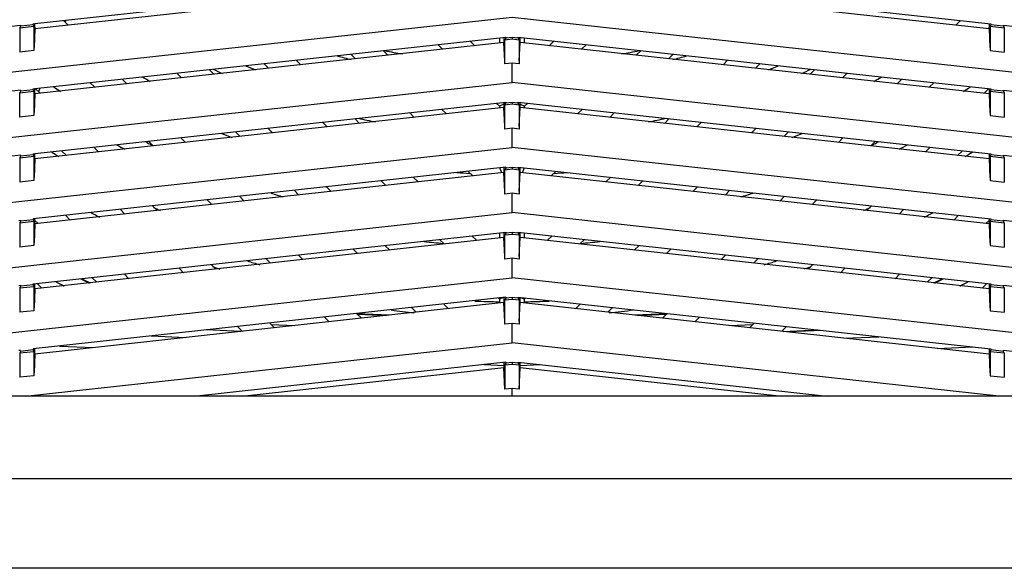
# Model space of a CAD drawing. Header units: inches. Extents: x 0 to 56.7, y 0 to 36.7.
# Tile 6 of 22: x 16.7 to 22.2, y 11.4 to 14.5. Entities that reach past the tile are written whole.
import ezdxf

# ---------------------------------------------------------------- set-up
doc = ezdxf.new("R2010")
doc.units = ezdxf.units.IN
doc.header["$LTSCALE"] = 3.116667
doc.header["$MEASUREMENT"] = 0
doc.layers.get('0').update_dxf_attribs({"linetype": 'CONTINUOUS'})

msp = doc.modelspace()

# ---------------------------------------------------------------- linework, layer by layer
at = {"color": 6, "linetype": 'Continuous'}
for p, q in [((16.7728, 14.4648), (19.4095, 14.7537)), ((19.3994, 14.7231), (16.7729, 14.4354)), ((19.4792, 14.7537), (22.1261, 14.4639)), ((22.1159, 14.4354), (19.4894, 14.7231)), ((19.4444, 14.4986), (13.9916, 13.9014)), ((13.9916, 14.1604), (16.693, 14.4562)), ((16.693, 14.4503), (16.6882, 14.4414)), ((16.6882, 14.4414), (16.7675, 14.4501)), ((16.7627, 14.4579), (16.693, 14.4503)), ((16.693, 14.4562), (16.693, 14.4503)), ((16.7627, 14.4641), (16.7728, 14.4648)), ((16.7627, 14.4579), (16.7627, 14.464)), ((16.7627, 14.4579), (16.7675, 14.4501)), ((16.7675, 14.4501), (16.7675, 14.3139)), ((16.7729, 14.4354), (16.7729, 14.4648)), ((16.9336, 14.4825), (16.9601, 14.4559)), ((24.8971, 13.9014), (19.4444, 14.4986)), ((21.9286, 14.4559), (21.9552, 14.4826)), ((22.1159, 14.4639), (22.1159, 14.4354)), ((22.1261, 14.4579), (22.1213, 14.4501)), ((22.1213, 14.4501), (22.2006, 14.4414)), ((22.1213, 14.4501), (22.1213, 14.3139)), ((22.1261, 14.4639), (22.1261, 14.4579)), ((22.1957, 14.4503), (22.1261, 14.4579)), ((22.1957, 14.4562), (24.8971, 14.1604)), ((22.1957, 14.4562), (22.1957, 14.4503)), ((22.1957, 14.4503), (22.2006, 14.4414)), ((16.6882, 14.4414), (16.6882, 14.3053)), ((16.7729, 14.4354), (16.7682, 14.3304)), ((16.7728, 14.1007), (19.4095, 14.3896)), ((16.7795, 14.4362), (16.7729, 14.4428)), ((19.3994, 14.3896), (19.3994, 14.3589)), ((19.4095, 14.3896), (19.4095, 14.3837)), ((19.4792, 14.3896), (22.1261, 14.0997)), ((19.4792, 14.3837), (19.4792, 14.3896)), ((19.4894, 14.3589), (19.4894, 14.3896)), ((22.1159, 14.4428), (22.1093, 14.4362)), ((22.1159, 14.4354), (22.1205, 14.3304)), ((22.2006, 14.4414), (22.2006, 14.3053)), ((19.3994, 14.3589), (16.7729, 14.0713)), ((19.0548, 14.3212), (19.0282, 14.3478)), ((19.2088, 14.3676), (19.2354, 14.341)), ((19.3735, 14.3856), (19.3735, 14.3561)), ((19.4041, 14.2539), (19.3994, 14.3589)), ((19.4095, 14.3837), (19.4047, 14.3747)), ((19.4047, 14.3747), (19.4444, 14.3791)), ((19.4047, 14.2386), (19.4047, 14.3747)), ((19.4444, 14.3875), (19.4095, 14.3837)), ((19.4792, 14.3837), (19.4444, 14.3875)), ((19.4444, 14.3875), (19.4444, 14.3791)), ((19.4444, 14.3791), (19.484, 14.3747)), ((19.4792, 14.3837), (19.484, 14.3747)), ((19.484, 14.3747), (19.484, 14.2386)), ((19.4847, 14.2539), (19.4894, 14.3589)), ((22.1159, 14.0713), (19.4894, 14.3589)), ((19.5152, 14.3561), (19.5152, 14.3856)), ((19.6533, 14.341), (19.68, 14.3676)), ((19.8606, 14.3478), (19.834, 14.3212)), ((16.7675, 14.3139), (16.6882, 14.3053)), ((18.568, 14.2679), (18.5414, 14.2944)), ((18.7221, 14.3142), (18.7486, 14.2876)), ((20.1401, 14.2876), (20.1667, 14.3143)), ((20.3474, 14.2945), (20.3208, 14.2679)), ((22.1213, 14.3139), (22.2006, 14.3053)), ((18.0812, 14.2146), (18.0547, 14.2411)), ((18.2353, 14.2609), (18.2619, 14.2343)), ((19.4444, 14.2429), (19.4047, 14.2386)), ((19.484, 14.2386), (19.4444, 14.2429)), ((19.4444, 14.1344), (19.4444, 14.2429)), ((20.6269, 14.2343), (20.6535, 14.261)), ((20.8341, 14.2412), (20.8075, 14.2146)), ((17.5945, 14.1612), (17.5679, 14.1878)), ((17.7486, 14.2076), (17.7751, 14.181)), ((21.1136, 14.181), (21.1403, 14.2076)), ((21.3209, 14.1879), (21.2943, 14.1612)), ((13.9916, 13.5373), (19.4444, 14.1344)), ((17.1077, 14.1079), (17.0812, 14.1344)), ((17.2618, 14.1542), (17.2884, 14.1277)), ((24.8971, 13.5373), (19.4444, 14.1344)), ((21.6004, 14.1277), (21.627, 14.1543)), ((21.8077, 14.1345), (21.7811, 14.1079)), ((16.693, 14.092), (13.9916, 13.7962)), ((16.693, 14.0861), (16.6882, 14.0772)), ((16.6882, 14.0772), (16.7675, 14.0859)), ((16.6882, 13.9411), (16.6882, 14.0772)), ((16.7627, 14.0938), (16.693, 14.0861)), ((16.693, 14.092), (16.693, 14.0861)), ((16.7627, 14.0999), (16.7728, 14.1007)), ((16.7627, 14.0938), (16.7627, 14.0999)), ((16.7627, 14.0938), (16.7675, 14.0859)), ((16.7675, 14.0859), (16.7675, 13.9498)), ((16.7729, 14.0713), (16.7682, 13.9662)), ((16.7729, 14.0713), (16.7729, 14.1007)), ((16.7741, 14.1019), (16.8016, 14.0744)), ((22.0872, 14.0744), (22.1138, 14.101)), ((22.1159, 14.0997), (22.1159, 14.0713)), ((22.1159, 14.0713), (22.1205, 13.9662)), ((22.1261, 14.0938), (22.1213, 14.0859)), ((22.1213, 14.0859), (22.2006, 14.0772)), ((22.1213, 14.0859), (22.1213, 13.9498)), ((22.1261, 14.0997), (22.1261, 14.0938)), ((22.1957, 14.0861), (22.1261, 14.0938)), ((22.1957, 14.092), (24.8971, 13.7962)), ((22.1957, 14.0861), (22.1957, 14.092)), ((22.1957, 14.0861), (22.2006, 14.0772)), ((22.2006, 14.0772), (22.2006, 13.9411)), ((16.7728, 13.7365), (19.4095, 14.0254)), ((19.3735, 14.0024), (19.3564, 14.0196)), ((19.3994, 14.0131), (19.3735, 14.0024)), ((19.3994, 14.0254), (19.3994, 13.9947)), ((19.4047, 14.0106), (19.4095, 14.0195)), ((19.4047, 14.0106), (19.4444, 14.0149)), ((19.4047, 13.8744), (19.4047, 14.0106)), ((19.4095, 14.0254), (19.4095, 14.0195)), ((19.4444, 14.0233), (19.4095, 14.0195)), ((19.4792, 14.0195), (19.4444, 14.0233)), ((19.4444, 14.0233), (19.4444, 14.0149)), ((19.4444, 14.0149), (19.484, 14.0106)), ((19.4792, 14.0254), (22.1261, 13.7355)), ((19.4792, 14.0195), (19.4792, 14.0254)), ((19.484, 14.0106), (19.4792, 14.0195)), ((19.484, 14.0106), (19.484, 13.8744)), ((19.4894, 13.9947), (19.4894, 14.0254)), ((19.4894, 14.0131), (19.5152, 14.0024)), ((19.5324, 14.0196), (19.5152, 14.0024)), ((16.7675, 13.9498), (16.6882, 13.9411)), ((19.3994, 13.9947), (16.7729, 13.7071)), ((18.8962, 13.9396), (18.8696, 13.9662)), ((19.0503, 13.986), (19.0769, 13.9594)), ((19.3735, 14.0024), (19.3735, 13.9919)), ((19.4041, 13.8897), (19.3994, 13.9947)), ((19.4847, 13.8897), (19.4894, 13.9947)), ((22.1159, 13.7071), (19.4894, 13.9947)), ((19.5152, 13.9919), (19.5152, 14.0024)), ((19.8119, 13.9594), (19.8385, 13.986)), ((20.0192, 13.9663), (19.9925, 13.9396)), ((22.1213, 13.9498), (22.2006, 13.9411)), ((18.4095, 13.8863), (18.3829, 13.9129)), ((18.5635, 13.9327), (18.5901, 13.9061)), ((20.2987, 13.9061), (20.3253, 13.9327)), ((20.5059, 13.9129), (20.4793, 13.8863)), ((17.9227, 13.833), (17.8961, 13.8596)), ((18.0768, 13.8794), (18.1033, 13.8528)), ((19.4444, 13.8788), (19.4047, 13.8744)), ((19.484, 13.8744), (19.4444, 13.8788)), ((19.4444, 13.7703), (19.4444, 13.8788)), ((20.7854, 13.8528), (20.812, 13.8794)), ((20.9927, 13.8596), (20.9661, 13.833)), ((17.4359, 13.7797), (17.4094, 13.8062)), ((17.59, 13.826), (17.6166, 13.7995)), ((21.2722, 13.7995), (21.2988, 13.8261)), ((21.4794, 13.8063), (21.4528, 13.7797)), ((13.9916, 13.1731), (19.4444, 13.7703)), ((16.693, 13.7279), (13.9916, 13.432)), ((16.7627, 13.7296), (16.693, 13.722)), ((16.693, 13.7279), (16.693, 13.722)), ((16.7627, 13.7357), (16.7728, 13.7365)), ((16.7627, 13.7361), (16.7627, 13.7296)), ((16.7627, 13.7296), (16.7675, 13.7217)), ((16.7729, 13.7071), (16.7729, 13.7365)), ((16.9492, 13.7264), (16.9227, 13.7529)), ((17.1033, 13.7727), (17.1298, 13.7462)), ((24.8971, 13.1731), (19.4444, 13.7703)), ((21.7589, 13.7462), (21.7856, 13.7728)), ((21.9662, 13.753), (21.9396, 13.7264)), ((22.1159, 13.7355), (22.1159, 13.7071)), ((22.1261, 13.7296), (22.1213, 13.7217)), ((22.1261, 13.7355), (22.1261, 13.7296)), ((22.1957, 13.722), (22.1261, 13.7296)), ((22.1957, 13.7279), (24.8971, 13.432)), ((22.1957, 13.7279), (22.1957, 13.722)), ((16.693, 13.722), (16.6882, 13.7131)), ((16.6882, 13.7131), (16.7675, 13.7217)), ((16.6882, 13.7131), (16.6882, 13.5769)), ((16.7675, 13.7217), (16.7675, 13.5856)), ((16.7729, 13.7071), (16.7682, 13.6021)), ((22.1159, 13.7071), (22.1205, 13.6021)), ((22.1213, 13.7217), (22.2006, 13.7131)), ((22.1213, 13.7217), (22.1213, 13.5856)), ((22.1957, 13.722), (22.2006, 13.7131)), ((22.2006, 13.7131), (22.2006, 13.5769)), ((19.4095, 13.6612), (16.7627, 13.3713)), ((19.3994, 13.6306), (16.7729, 13.3429)), ((19.2244, 13.6114), (19.1978, 13.638)), ((19.3874, 13.6293), (19.3757, 13.6575)), ((19.3994, 13.6612), (19.3994, 13.6306)), ((19.4041, 13.5255), (19.3994, 13.6306)), ((19.4095, 13.6553), (19.4047, 13.6464)), ((19.4047, 13.6464), (19.4444, 13.6507)), ((19.4047, 13.5102), (19.4047, 13.6464)), ((19.4095, 13.6612), (19.4095, 13.6553)), ((19.4444, 13.6591), (19.4095, 13.6553)), ((19.4792, 13.6553), (19.4444, 13.6591)), ((19.4444, 13.6591), (19.4444, 13.6507)), ((19.4444, 13.6507), (19.484, 13.6464)), ((19.4792, 13.6612), (22.1261, 13.3713)), ((19.4792, 13.6553), (19.4792, 13.6612)), ((19.4792, 13.6553), (19.484, 13.6464)), ((19.484, 13.6464), (19.484, 13.5102)), ((19.4847, 13.5255), (19.4894, 13.6306)), ((19.4894, 13.6306), (19.4894, 13.6612)), ((22.1159, 13.3429), (19.4894, 13.6306)), ((19.513, 13.6575), (19.5014, 13.6293)), ((19.6909, 13.638), (19.6643, 13.6114)), ((16.7675, 13.5856), (16.6882, 13.5769)), ((18.7377, 13.5581), (18.7111, 13.5847)), ((18.8917, 13.6045), (18.9183, 13.5779)), ((19.9704, 13.5779), (19.997, 13.6045)), ((20.1777, 13.5847), (20.1511, 13.5581)), ((22.1213, 13.5856), (22.2006, 13.5769)), ((18.2509, 13.5048), (18.2243, 13.5314)), ((18.405, 13.5512), (18.4316, 13.5246)), ((19.4444, 13.5146), (19.4047, 13.5102)), ((19.484, 13.5102), (19.4444, 13.5146)), ((19.4444, 13.4061), (19.4444, 13.5146)), ((20.4572, 13.5246), (20.4838, 13.5512)), ((20.6645, 13.5314), (20.6378, 13.5048)), ((17.7642, 13.4515), (17.7375, 13.4781)), ((17.9182, 13.4979), (17.9448, 13.4713)), ((20.944, 13.4713), (20.9706, 13.4979)), ((21.1512, 13.4781), (21.1246, 13.4515)), ((13.9916, 12.8089), (19.4444, 13.4061)), ((17.2774, 13.3982), (17.2508, 13.4248)), ((17.4314, 13.4446), (17.458, 13.418)), ((24.8971, 12.8089), (19.4444, 13.4061)), ((21.4307, 13.418), (21.4573, 13.4446)), ((21.638, 13.4248), (21.6114, 13.3982)), ((16.6828, 13.3627), (16.693, 13.3635)), ((16.693, 13.3578), (16.6882, 13.3489)), ((16.6882, 13.3489), (16.7675, 13.3576)), ((16.6882, 13.3489), (16.6882, 13.2127)), ((16.7627, 13.3654), (16.693, 13.3578)), ((16.693, 13.3635), (16.693, 13.3578)), ((16.7627, 13.3713), (16.7627, 13.3654)), ((16.7627, 13.3654), (16.7675, 13.3576)), ((16.7675, 13.3576), (16.7675, 13.2214)), ((16.7729, 13.3429), (16.7682, 13.2379)), ((16.7729, 13.3429), (16.7729, 13.3713)), ((16.7906, 13.3449), (16.7729, 13.3626)), ((16.9447, 13.3913), (16.9713, 13.3646)), ((21.9175, 13.3646), (21.9441, 13.3913)), ((22.1159, 13.3626), (22.0981, 13.3449)), ((22.1159, 13.3713), (22.1159, 13.3429)), ((22.1159, 13.3429), (22.1205, 13.2379)), ((22.1261, 13.3654), (22.1213, 13.3576)), ((22.1213, 13.3576), (22.2006, 13.3489)), ((22.1213, 13.3576), (22.1213, 13.2214)), ((22.1261, 13.3713), (22.1261, 13.3654)), ((22.1957, 13.3578), (22.1261, 13.3654)), ((22.1957, 13.3637), (24.8971, 13.0679)), ((22.1957, 13.3578), (22.1957, 13.3637)), ((22.2006, 13.3489), (22.1957, 13.3578)), ((22.2006, 13.3489), (22.2006, 13.2127)), ((16.7627, 13.0072), (19.4095, 13.297)), ((19.3735, 13.2931), (19.3735, 13.2636)), ((19.3994, 13.297), (19.3994, 13.2664)), ((19.4095, 13.2911), (19.4047, 13.2822)), ((19.4047, 13.2822), (19.4444, 13.2866)), ((19.4095, 13.297), (19.4095, 13.2911)), ((19.4444, 13.2949), (19.4095, 13.2911)), ((19.4792, 13.2911), (19.4444, 13.2949)), ((19.4444, 13.2949), (19.4444, 13.2866)), ((19.4444, 13.2866), (19.484, 13.2822)), ((19.4792, 13.297), (22.1261, 13.0072)), ((19.4792, 13.2911), (19.4792, 13.297)), ((19.4792, 13.2911), (19.484, 13.2822)), ((19.4894, 13.2664), (19.4894, 13.297)), ((19.5152, 13.2636), (19.5152, 13.2931)), ((19.3994, 13.2664), (16.7729, 12.9787)), ((19.0659, 13.2299), (19.0393, 13.2565)), ((19.22, 13.2763), (19.2466, 13.2497)), ((19.4041, 13.1614), (19.3994, 13.2664)), ((19.4047, 13.1461), (19.4047, 13.2822)), ((19.484, 13.2822), (19.484, 13.1461)), ((19.4847, 13.1614), (19.4894, 13.2664)), ((22.1159, 12.9787), (19.4894, 13.2664)), ((19.6422, 13.2497), (19.6688, 13.2763)), ((19.8495, 13.2565), (19.8229, 13.2299)), ((16.7675, 13.2214), (16.6882, 13.2127)), ((18.5791, 13.1766), (18.5525, 13.2032)), ((18.7332, 13.223), (18.7598, 13.1964)), ((20.129, 13.1964), (20.1556, 13.223)), ((20.3362, 13.2032), (20.3096, 13.1766)), ((22.1213, 13.2214), (22.2006, 13.2127)), ((18.0924, 13.1233), (18.0658, 13.1499)), ((18.2464, 13.1697), (18.273, 13.143)), ((19.4444, 13.1504), (19.4047, 13.1461)), ((19.484, 13.1461), (19.4444, 13.1504)), ((19.4444, 13.0419), (19.4444, 13.1504)), ((20.6157, 13.143), (20.6423, 13.1697)), ((20.823, 13.1499), (20.7964, 13.1233)), ((17.6056, 13.0699), (17.579, 13.0966)), ((17.7597, 13.1163), (17.7863, 13.0897)), ((21.1025, 13.0897), (21.1291, 13.1163)), ((21.3098, 13.0966), (21.2831, 13.0699)), ((13.9916, 12.4447), (19.4444, 13.0419)), ((17.1189, 13.0166), (17.0922, 13.0433)), ((17.2729, 13.063), (17.2995, 13.0364)), ((24.8971, 12.4447), (19.4444, 13.0419)), ((21.5893, 13.0364), (21.6159, 13.063)), ((21.7965, 13.0433), (21.7699, 13.0166)), ((16.6828, 12.9985), (16.693, 12.9993)), ((16.693, 12.9936), (16.6882, 12.9847)), ((16.6882, 12.9847), (16.7675, 12.9934)), ((16.6882, 12.9847), (16.6882, 12.8486)), ((16.7627, 13.0013), (16.693, 12.9936)), ((16.693, 12.9993), (16.693, 12.9936)), ((16.7627, 13.0013), (16.7627, 13.0072)), ((16.7627, 13.0013), (16.7675, 12.9934)), ((16.7675, 12.9934), (16.7675, 12.8573)), ((16.7729, 12.9787), (16.7682, 12.8737)), ((16.7729, 12.9787), (16.7729, 13.0072)), ((16.7861, 13.0097), (16.8127, 12.9831)), ((22.076, 12.9831), (22.1026, 13.0097)), ((22.1159, 13.0072), (22.1159, 12.9787)), ((22.1159, 12.9787), (22.1205, 12.8737)), ((22.1261, 13.0013), (22.1213, 12.9934)), ((22.1213, 12.9934), (22.2006, 12.9847)), ((22.1213, 12.9934), (22.1213, 12.8573)), ((22.1261, 13.0072), (22.1261, 13.0013)), ((22.1957, 12.9936), (22.1261, 13.0013)), ((22.1957, 12.9995), (24.8971, 12.7037)), ((22.1957, 12.9936), (22.1957, 12.9995)), ((22.2006, 12.9847), (22.1957, 12.9936)), ((22.2006, 12.9847), (22.2006, 12.8486)), ((19.4095, 12.9329), (16.7627, 12.643)), ((19.3994, 12.9022), (16.7729, 12.6146)), ((19.3735, 12.9223), (19.3675, 12.9283)), ((19.3953, 12.9313), (19.3735, 12.9223)), ((19.3735, 12.9223), (19.3735, 12.8994)), ((19.3994, 12.9329), (19.3994, 12.9022)), ((19.4041, 12.7972), (19.3994, 12.9022)), ((19.4095, 12.927), (19.4047, 12.9181)), ((19.4047, 12.9181), (19.4444, 12.9224)), ((19.4047, 12.7819), (19.4047, 12.9181)), ((19.4095, 12.9329), (19.4095, 12.927)), ((19.4444, 12.9308), (19.4095, 12.927)), ((19.4792, 12.927), (19.4444, 12.9308)), ((19.4444, 12.9308), (19.4444, 12.9224)), ((19.4444, 12.9224), (19.484, 12.9181)), ((19.4792, 12.9329), (22.1261, 12.643)), ((19.4792, 12.927), (19.4792, 12.9329)), ((19.4792, 12.927), (19.484, 12.9181)), ((19.484, 12.9181), (19.484, 12.7819)), ((19.4847, 12.7972), (19.4894, 12.9022)), ((19.4894, 12.9022), (19.4894, 12.9329)), ((22.1159, 12.6146), (19.4894, 12.9022)), ((19.4934, 12.9313), (19.5152, 12.9223)), ((19.5212, 12.9283), (19.5152, 12.9223)), ((19.5152, 12.8994), (19.5152, 12.9223)), ((16.7675, 12.8573), (16.6882, 12.8486)), ((18.9074, 12.8483), (18.8808, 12.875)), ((19.0614, 12.8947), (19.088, 12.8681)), ((19.8007, 12.8681), (19.8273, 12.8947)), ((20.008, 12.875), (19.9814, 12.8483)), ((22.1213, 12.8573), (22.2006, 12.8486)), ((18.4206, 12.795), (18.394, 12.8216)), ((18.5746, 12.8414), (18.6013, 12.8148)), ((18.7588, 12.8321), (18.576, 12.8401)), ((18.5789, 12.8372), (18.7408, 12.8301)), ((20.3127, 12.8401), (20.1299, 12.8321)), ((20.1479, 12.8301), (20.3099, 12.8372)), ((20.2875, 12.8148), (20.3141, 12.8414)), ((20.4948, 12.8216), (20.4682, 12.795)), ((17.9255, 12.7408), (17.7327, 12.7492)), ((17.9352, 12.7404), (17.9072, 12.7683)), ((18.0879, 12.7881), (18.1145, 12.7615)), ((18.0966, 12.7794), (18.2263, 12.7738)), ((19.4444, 12.7862), (19.4047, 12.7819)), ((19.484, 12.7819), (19.4444, 12.7862)), ((19.4444, 12.6777), (19.4444, 12.7862)), ((20.6624, 12.7738), (20.7922, 12.7794)), ((20.7743, 12.7615), (20.8009, 12.7881)), ((20.9815, 12.7683), (20.9549, 12.7417)), ((20.9634, 12.7408), (21.1562, 12.7492)), ((21.1858, 12.746), (20.9897, 12.7379)), ((17.4248, 12.7155), (17.6176, 12.7071)), ((21.3031, 12.7036), (21.4992, 12.7116)), ((16.693, 12.6294), (16.6882, 12.6205)), ((16.6882, 12.6205), (16.7675, 12.6292)), ((16.7627, 12.6371), (16.693, 12.6294)), ((16.693, 12.6352), (16.693, 12.6294)), ((16.7184, 12.3792), (19.4444, 12.6777)), ((16.7627, 12.643), (16.7627, 12.6371)), ((16.7627, 12.6371), (16.7675, 12.6292)), ((16.7675, 12.6292), (16.7675, 12.4931)), ((16.7729, 12.6146), (16.7729, 12.643)), ((16.9103, 12.6591), (17.103, 12.6507)), ((22.1703, 12.3792), (19.4444, 12.6777)), ((21.8265, 12.6463), (22.0226, 12.6543)), ((22.1159, 12.643), (22.1159, 12.6146)), ((22.1261, 12.6371), (22.1213, 12.6292)), ((22.1213, 12.6292), (22.2006, 12.6205)), ((22.1213, 12.6292), (22.1213, 12.4931)), ((22.1261, 12.643), (22.1261, 12.6371)), ((22.1957, 12.6294), (22.1261, 12.6371)), ((22.1957, 12.6354), (24.5347, 12.3792)), ((22.1957, 12.6294), (22.1957, 12.6354)), ((22.2006, 12.6205), (22.1957, 12.6294)), ((16.6882, 12.6205), (16.6882, 12.4844)), ((16.7729, 12.6146), (16.7682, 12.5095)), ((22.1159, 12.6146), (22.1205, 12.5095)), ((22.2006, 12.6205), (22.2006, 12.4844)), ((19.4095, 12.5687), (17.6793, 12.3792)), ((19.3994, 12.538), (17.9489, 12.3792)), ((19.2877, 12.5553), (19.3999, 12.5504)), ((19.3994, 12.5687), (19.3994, 12.538)), ((19.4047, 12.4177), (19.3994, 12.538)), ((19.4095, 12.5628), (19.4047, 12.5539)), ((19.4047, 12.5539), (19.4444, 12.5582)), ((19.4047, 12.5539), (19.4047, 12.4177)), ((19.4095, 12.5687), (19.4095, 12.5628)), ((19.4444, 12.5666), (19.4095, 12.5628)), ((19.4792, 12.5628), (19.4444, 12.5666)), ((19.4444, 12.5666), (19.4444, 12.5582)), ((19.4444, 12.5582), (19.484, 12.5539)), ((19.4792, 12.5687), (21.2095, 12.3792)), ((19.4792, 12.5628), (19.4792, 12.5687)), ((19.4792, 12.5628), (19.484, 12.5539)), ((19.484, 12.5539), (19.484, 12.4177)), ((19.484, 12.4177), (19.4894, 12.538)), ((19.4889, 12.5503), (19.6038, 12.555)), ((19.4894, 12.538), (19.4894, 12.5687)), ((20.9398, 12.3792), (19.4894, 12.538)), ((16.7675, 12.4931), (16.6882, 12.4844)), ((22.1213, 12.4931), (22.2006, 12.4844)), ((19.4444, 12.4221), (19.4047, 12.4177)), ((19.484, 12.4177), (19.4444, 12.4221)), ((19.4444, 12.3792), (19.4444, 12.4221)), ((24.8971, 12.3792), (13.9916, 12.3792)), ((25.2712, 11.9149), (13.6176, 11.9149)), ((25.2712, 11.4146), (13.6176, 11.4146))]:
    msp.add_line(p, q, dxfattribs=at)
at = {"color": 7, "linetype": 'Continuous'}
for p, q in [((16.9463, 14.4838), (16.9424, 14.4737)), ((16.8004, 14.1037), (16.7926, 14.0834))]:
    msp.add_line(p, q, dxfattribs=at)
at = {"color": 6, "linetype": 'Continuous'}
for points in [[(16.6896, 12.6349), (16.6862, 12.6347), (16.6845, 12.6345), (16.6828, 12.6344)], [(16.693, 12.6352), (16.6913, 12.635), (16.6896, 12.6349)]]:
    msp.add_lwpolyline(points, dxfattribs=at)
for centre, radius, start, end in [((19.4444, 17.8123), 3.6614, 254.5058, 255.7714), ((19.4444, 17.8123), 3.5709, 258.4897, 260.1024), ((19.4444, 17.8123), 3.5709, 279.8976, 281.5121), ((19.4444, 17.8123), 3.6614, 284.2286, 285.4961), ((19.4444, 17.8123), 3.8819, 247.4133, 248.2826), ((19.4444, 17.8123), 3.8819, 291.7174, 292.5888), ((19.4444, 17.8123), 3.9724, 245.0913, 245.923), ((19.4444, 17.8123), 3.9724, 294.077, 294.9108), ((19.4444, 17.8123), 4.1929, 240.4377, 241.1032), ((19.4444, 17.8123), 4.1929, 298.8968, 299.5645), ((19.4444, 17.8123), 4.5039, 235.2833, 235.8499), ((19.4444, 17.8123), 4.5039, 304.1501, 304.7191), ((19.4444, 17.8123), 3.9724, 257.4802, 258.9121), ((19.4444, 17.8123), 3.9724, 281.0879, 282.5214), ((19.4444, 17.8123), 4.2835, 247.7127, 248.5269), ((19.4444, 17.8123), 4.2835, 291.4731, 292.2895), ((19.4444, 17.8123), 4.5945, 241.1956, 241.8501), ((19.4444, 17.8123), 4.5039, 242.9163, 243.3718), ((19.4444, 17.8123), 4.5039, 296.6282, 297.086), ((19.4444, 17.8123), 4.5945, 298.1499, 298.8066), ((19.4444, 17.8123), 4.815, 237.6395, 238.1863), ((19.4444, 17.8123), 4.815, 301.8137, 302.3628), ((19.4444, 17.8123), 4.1929, 265.7691, 266.7677), ((19.4444, 17.8123), 4.1929, 273.2323, 274.2309), ((19.4444, 17.8123), 4.5039, 252.5672, 253.4624), ((19.4444, 17.8123), 4.5039, 286.5376, 287.4328), ((19.4444, 17.8123), 4.815, 245.3646, 245.8581), ((19.4444, 17.8123), 4.815, 294.1419, 294.6354), ((19.4444, 17.8123), 4.5945, 263.8599, 265.2016), ((19.4444, 17.8123), 4.5945, 274.7984, 276.1401), ((19.4444, 17.8123), 4.9055, 252.4179, 253.2656), ((19.4444, 17.8123), 4.9055, 286.7344, 287.5821), ((19.4441, 17.8119), 5.4305, 241.9441, 242.4982), ((19.4441, 17.8119), 5.3518, 243.1866, 243.7505), ((19.4441, 17.8119), 5.3491, 243.2305, 243.7989), ((19.4446, 17.8119), 5.349, 296.2011, 296.7695), ((19.4446, 17.8119), 5.3518, 296.2495, 296.8134), ((19.4446, 17.8119), 5.4305, 297.5017, 298.0558), ((19.4444, 17.8123), 4.9055, 267.5672, 269.1664), ((19.4444, 17.8123), 4.9055, 270.8336, 272.4328)]:
    msp.add_arc(centre, radius, start, end, dxfattribs=at)
at = {"color": 7, "linetype": 'Continuous'}
for start, end in [(241.8615, 242.4768), (297.5395, 298.1228), (250.3999, 250.9006), (289.138, 289.5567), (262.2189, 263.7056), (276.2494, 277.8308)]:
    msp.add_arc((19.4444, 17.8123), 4.997, start, end, dxfattribs=at)

doc.saveas('drawing.dxf')
